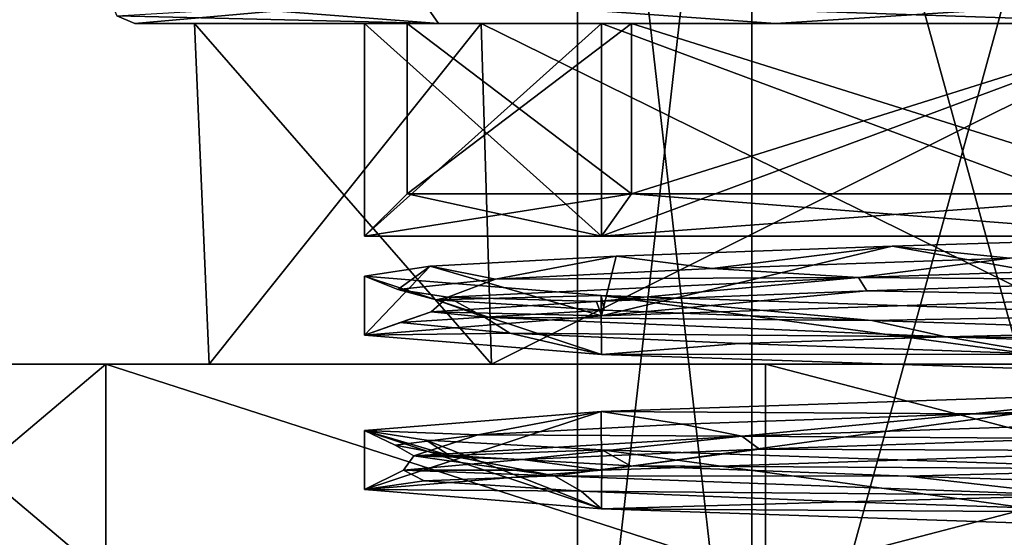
# Model space of a CAD drawing. Header units: millimetres. Extents: x -272 to 152, y 0 to 202.
# Tile 28 of 77: x -13.55 to -1.99, y 9.47 to 15.54. Entities that reach past the tile are written whole.
import ezdxf

# ---------------------------------------------------------------- set-up
doc = ezdxf.new("R2010")
doc.units = ezdxf.units.MM
doc.header["$LTSCALE"] = 65.185185
for name, color, linetype in [('1', 7, 'CONTINUOUS'), ('235', 7, 'CONTINUOUS'), ('236', 7, 'CONTINUOUS'), ('237', 7, 'CONTINUOUS'), ('238', 7, 'CONTINUOUS'), ('239', 7, 'CONTINUOUS'), ('245', 7, 'CONTINUOUS'), ('246', 7, 'CONTINUOUS'), ('29', 7, 'CONTINUOUS'), ('331', 7, 'CONTINUOUS'), ('332', 7, 'CONTINUOUS'), ('335', 7, 'CONTINUOUS'), ('336', 7, 'CONTINUOUS'), ('339', 7, 'CONTINUOUS'), ('340', 7, 'CONTINUOUS'), ('341', 7, 'CONTINUOUS'), ('342', 7, 'CONTINUOUS'), ('399', 7, 'CONTINUOUS'), ('400', 7, 'CONTINUOUS'), ('7', 7, 'CONTINUOUS'), ('8', 7, 'CONTINUOUS')]:
    doc.layers.add(name, color=color, linetype=linetype)

msp = doc.modelspace()

# ---------------------------------------------------------------- linework, layer by layer
at = {"layer": '1', "color": 7, "linetype": 'CONTINUOUS', "true_color": 0x141a1c}
for points in [[(-12.54, 11.5, -9.111), (-15.5, 11.5), (-8.01, 11.5, -8.01), (-12.54, 11.5, -9.111)], [(-15.5, 11.5), (-12.54, 11.5, 9.111), (-11.328, 11.5), (-15.5, 11.5)], [(-15.5, 11.5), (-11.328, 11.5), (-8.01, 11.5, -8.01), (-15.5, 11.5)], [(-4.79, 11.5, -14.741), (-12.54, 11.5, -9.111), (4.79, 11.5, -14.741), (-4.79, 11.5, -14.741)], [(4.79, 11.5, -14.741), (-12.54, 11.5, -9.111), (0, 11.5, -11.328), (4.79, 11.5, -14.741)], [(0, 11.5, -11.328), (-12.54, 11.5, -9.111), (-8.01, 11.5, -8.01), (0, 11.5, -11.328)], [(-12.54, 11.5, 9.111), (-4.79, 11.5, 14.741), (0, 11.5, 11.328), (-12.54, 11.5, 9.111)], [(-11.328, 11.5), (-12.54, 11.5, 9.111), (-8.01, 11.5, 8.01), (-11.328, 11.5)], [(-8.01, 11.5, 8.01), (-12.54, 11.5, 9.111), (0, 11.5, 11.328), (-8.01, 11.5, 8.01)], [(4.79, 11.5, 14.741), (12.54, 11.5, 9.111), (-4.79, 11.5, 14.741), (4.79, 11.5, 14.741)], [(-4.79, 11.5, 14.741), (12.54, 11.5, 9.111), (0, 11.5, 11.328), (-4.79, 11.5, 14.741)]]:
    msp.add_3dface(points, dxfattribs=at)
at = {"layer": '235', "linetype": 'CONTINUOUS'}
for points in [[(-4.95, 5, 4.95), (-7, 5), (-4.95, 23, 4.95), (-4.95, 5, 4.95)], [(-7, 5), (-7, 23), (-4.95, 23, 4.95), (-7, 5)], [(0, 5, 7), (-4.95, 5, 4.95), (0, 23, 7), (0, 5, 7)], [(-4.95, 5, 4.95), (-4.95, 23, 4.95), (0, 23, 7), (-4.95, 5, 4.95)]]:
    msp.add_3dface(points, dxfattribs=at)
at = {"layer": '236', "linetype": 'CONTINUOUS'}
for points in [[(-7, 5), (-4.95, 5, -4.95), (-7, 23), (-7, 5)], [(-4.95, 5, -4.95), (-4.95, 23, -4.95), (-7, 23), (-4.95, 5, -4.95)], [(-4.95, 5, -4.95), (0, 5, -7), (-4.95, 23, -4.95), (-4.95, 5, -4.95)], [(0, 5, -7), (0, 23, -7), (-4.95, 23, -4.95), (0, 5, -7)]]:
    msp.add_3dface(points, dxfattribs=at)
at = {"layer": '237', "linetype": 'CONTINUOUS'}
for points in [[(-1.921, 12.742, 8.945), (0.48, 13, 9.488), (-3.302, 12.883, 8.908), (-1.921, 12.742, 8.945)], [(-6.545, 12.766, 6.886), (-5.417, 12.62, 7.373), (-3.302, 12.883, 8.908), (-6.545, 12.766, 6.886)], [(-5.417, 12.62, 7.373), (-1.921, 12.742, 8.945), (-3.302, 12.883, 8.908), (-5.417, 12.62, 7.373)], [(-8.731, 12.649, 3.744), (-7.962, 12.498, 4.506), (-6.545, 12.766, 6.886), (-8.731, 12.649, 3.744)], [(-7.962, 12.498, 4.506), (-5.417, 12.62, 7.373), (-6.545, 12.766, 6.886), (-7.962, 12.498, 4.506)], [(-9.5, 12.532), (-9.11, 12.376, 0.849), (-8.731, 12.649, 3.744), (-9.5, 12.532)], [(-9.11, 12.376, 0.849), (-7.962, 12.498, 4.506), (-8.731, 12.649, 3.744), (-9.11, 12.376, 0.849)], [(-8.658, 12.254, -2.958), (-9.11, 12.376, 0.849), (-9.5, 12.532), (-8.658, 12.254, -2.958)], [(-6.72, 12.305, -6.715), (-8.658, 12.254, -2.958), (-9.5, 12.532), (-6.72, 12.305, -6.715)], [(-6.686, 12.132, -6.245), (-8.658, 12.254, -2.958), (-6.72, 12.305, -6.715), (-6.686, 12.132, -6.245)], [(-3.541, 12.01, -8.436), (-6.686, 12.132, -6.245), (-6.72, 12.305, -6.715), (-3.541, 12.01, -8.436)], [(0, 12.078, -9.5), (-3.541, 12.01, -8.436), (-6.72, 12.305, -6.715), (0, 12.078, -9.5)], [(0.226, 11.889, -9.146), (-3.541, 12.01, -8.436), (0, 12.078, -9.5), (0.226, 11.889, -9.146)], [(-6.722, 10.944, 6.713), (-2.352, 10.914, 8.841), (-0.002, 11.171, 9.5), (-6.722, 10.944, 6.713)], [(-2.352, 10.914, 8.841), (1.476, 11.036, 9.029), (-0.002, 11.171, 9.5), (-2.352, 10.914, 8.841)], [(-9.5, 10.718), (-8.171, 10.67, 4.115), (-6.722, 10.944, 6.713), (-9.5, 10.718)], [(-8.171, 10.67, 4.115), (-5.768, 10.792, 7.102), (-6.722, 10.944, 6.713), (-8.171, 10.67, 4.115)], [(-5.768, 10.792, 7.102), (-2.352, 10.914, 8.841), (-6.722, 10.944, 6.713), (-5.768, 10.792, 7.102)], [(-9.14, 10.548, 0.406), (-8.171, 10.67, 4.115), (-9.5, 10.718), (-9.14, 10.548, 0.406)], [(-8.504, 10.426, -3.374), (-9.14, 10.548, 0.406), (-9.5, 10.718), (-8.504, 10.426, -3.374)], [(-8.777, 10.605, -3.636), (-8.504, 10.426, -3.374), (-9.5, 10.718), (-8.777, 10.605, -3.636)], [(-6.713, 10.491, -6.722), (-8.504, 10.426, -3.374), (-8.777, 10.605, -3.636), (-6.713, 10.491, -6.722)], [(-6.376, 10.304, -6.562), (-8.504, 10.426, -3.374), (-6.713, 10.491, -6.722), (-6.376, 10.304, -6.562)], [(0.006, 10.264, -9.5), (-6.376, 10.304, -6.562), (-6.713, 10.491, -6.722), (0.006, 10.264, -9.5)], [(-3.128, 10.182, -8.598), (-6.376, 10.304, -6.562), (0.006, 10.264, -9.5), (-3.128, 10.182, -8.598)], [(0.669, 10.061, -9.125), (-3.128, 10.182, -8.598), (0.006, 10.264, -9.5), (0.669, 10.061, -9.125)]]:
    msp.add_3dface(points, dxfattribs=at)
at = {"layer": '238', "linetype": 'CONTINUOUS'}
for points in [[(-1.921, 12.742, 8.945), (-5.417, 12.62, 7.373), (-3.699, 12.518, 8.26), (-1.921, 12.742, 8.945)], [(3.407, 12.751, 8.384), (-1.921, 12.742, 8.945), (-3.699, 12.518, 8.26), (3.407, 12.751, 8.384)], [(3.407, 12.751, 8.384), (-3.699, 12.518, 8.26), (0.226, 12.483, 9.146), (3.407, 12.751, 8.384)], [(-5.417, 12.62, 7.373), (-7.962, 12.498, 4.506), (-3.699, 12.518, 8.26), (-5.417, 12.62, 7.373)], [(-7.962, 12.498, 4.506), (-9.11, 12.376, 0.849), (-8.524, 12.285, 3.041), (-7.962, 12.498, 4.506)], [(-3.699, 12.518, 8.26), (-7.962, 12.498, 4.506), (-8.524, 12.285, 3.041), (-3.699, 12.518, 8.26)], [(-3.699, 12.518, 8.26), (-8.524, 12.285, 3.041), (-6.775, 12.236, 6.149), (-3.699, 12.518, 8.26)], [(-3.601, 12.359, 8.411), (-3.699, 12.518, 8.26), (-6.775, 12.236, 6.149), (-3.601, 12.359, 8.411)], [(0.226, 12.483, 9.146), (-3.699, 12.518, 8.26), (-3.601, 12.359, 8.411), (0.226, 12.483, 9.146)], [(-9.11, 12.376, 0.849), (-8.658, 12.254, -2.958), (-8.524, 12.285, 3.041), (-9.11, 12.376, 0.849)], [(-8.524, 12.285, 3.041), (-8.092, 12.052, -4.053), (-8.719, 12.112, 2.771), (-8.524, 12.285, 3.041)], [(-6.775, 12.236, 6.149), (-8.524, 12.285, 3.041), (-8.719, 12.112, 2.771), (-6.775, 12.236, 6.149)], [(-8.524, 12.285, 3.041), (-8.658, 12.254, -2.958), (-8.092, 12.052, -4.053), (-8.524, 12.285, 3.041)], [(-8.658, 12.254, -2.958), (-6.686, 12.132, -6.245), (-8.092, 12.052, -4.053), (-8.658, 12.254, -2.958)], [(-8.719, 12.112, 2.771), (-8.092, 12.052, -4.053), (-9.082, 11.988, -1.109), (-8.719, 12.112, 2.771)], [(-9.082, 11.988, -1.109), (-8.092, 12.052, -4.053), (-7.796, 11.864, -4.789), (-9.082, 11.988, -1.109)], [(-6.686, 12.132, -6.245), (-3.541, 12.01, -8.436), (-8.092, 12.052, -4.053), (-6.686, 12.132, -6.245)], [(-8.092, 12.052, -4.053), (-3.541, 12.01, -8.436), (-2.669, 11.819, -8.648), (-8.092, 12.052, -4.053)], [(-8.092, 12.052, -4.053), (-2.669, 11.819, -8.648), (-7.796, 11.864, -4.789), (-8.092, 12.052, -4.053)], [(-3.541, 12.01, -8.436), (0.226, 11.889, -9.146), (-2.669, 11.819, -8.648), (-3.541, 12.01, -8.436)], [(-7.796, 11.864, -4.789), (-2.669, 11.819, -8.648), (-5.095, 11.74, -7.599), (-7.796, 11.864, -4.789)], [(-5.095, 11.74, -7.599), (-2.669, 11.819, -8.648), (-1.47, 11.616, -9.03), (-5.095, 11.74, -7.599)], [(0.226, 11.889, -9.146), (3.954, 11.767, -8.251), (-2.669, 11.819, -8.648), (0.226, 11.889, -9.146)], [(-2.669, 11.819, -8.648), (3.954, 11.767, -8.251), (4.4, 11.586, -7.908), (-2.669, 11.819, -8.648)], [(-2.669, 11.819, -8.648), (4.4, 11.586, -7.908), (-1.47, 11.616, -9.03), (-2.669, 11.819, -8.648)], [(1.476, 11.036, 9.029), (-2.352, 10.914, 8.841), (1.91, 10.887, 8.846), (1.476, 11.036, 9.029)], [(-2.352, 10.914, 8.841), (-5.768, 10.792, 7.102), (-5.068, 10.654, 7.498), (-2.352, 10.914, 8.841)], [(1.91, 10.887, 8.846), (-2.352, 10.914, 8.841), (-5.068, 10.654, 7.498), (1.91, 10.887, 8.846)], [(1.91, 10.887, 8.846), (-5.068, 10.654, 7.498), (-1.196, 10.624, 9.07), (1.91, 10.887, 8.846)], [(-5.768, 10.792, 7.102), (-8.171, 10.67, 4.115), (-5.068, 10.654, 7.498), (-5.768, 10.792, 7.102)], [(-8.171, 10.67, 4.115), (-9.14, 10.548, 0.406), (-8.921, 10.421, 1.525), (-8.171, 10.67, 4.115)], [(-5.068, 10.654, 7.498), (-8.171, 10.67, 4.115), (-8.921, 10.421, 1.525), (-5.068, 10.654, 7.498)], [(-5.068, 10.654, 7.498), (-8.921, 10.421, 1.525), (-7.647, 10.377, 5.022), (-5.068, 10.654, 7.498)], [(-4.863, 10.5, 7.75), (-5.068, 10.654, 7.498), (-7.647, 10.377, 5.022), (-4.863, 10.5, 7.75)], [(-1.196, 10.624, 9.07), (-5.068, 10.654, 7.498), (-4.863, 10.5, 7.75), (-1.196, 10.624, 9.07)], [(-9.14, 10.548, 0.406), (-8.504, 10.426, -3.374), (-8.921, 10.421, 1.525), (-9.14, 10.548, 0.406)], [(-8.921, 10.421, 1.525), (-7.271, 10.188, -5.388), (-9.044, 10.253, 1.384), (-8.921, 10.421, 1.525)], [(-7.647, 10.377, 5.022), (-8.921, 10.421, 1.525), (-9.044, 10.253, 1.384), (-7.647, 10.377, 5.022)], [(-8.921, 10.421, 1.525), (-8.504, 10.426, -3.374), (-7.271, 10.188, -5.388), (-8.921, 10.421, 1.525)], [(-8.504, 10.426, -3.374), (-6.376, 10.304, -6.562), (-7.271, 10.188, -5.388), (-8.504, 10.426, -3.374)], [(-6.376, 10.304, -6.562), (-3.128, 10.182, -8.598), (-7.271, 10.188, -5.388), (-6.376, 10.304, -6.562)], [(-9.044, 10.253, 1.384), (-7.271, 10.188, -5.388), (-8.799, 10.129, -2.506), (-9.044, 10.253, 1.384)], [(-8.799, 10.129, -2.506), (-7.271, 10.188, -5.388), (-6.958, 10.005, -5.941), (-8.799, 10.129, -2.506)], [(-7.271, 10.188, -5.388), (-3.128, 10.182, -8.598), (-1.137, 9.955, -8.978), (-7.271, 10.188, -5.388)], [(-7.271, 10.188, -5.388), (-1.137, 9.955, -8.978), (-6.958, 10.005, -5.941), (-7.271, 10.188, -5.388)], [(-3.128, 10.182, -8.598), (0.669, 10.061, -9.125), (-1.137, 9.955, -8.978), (-3.128, 10.182, -8.598)], [(-6.958, 10.005, -5.941), (-1.137, 9.955, -8.978), (-3.854, 9.881, -8.298), (-6.958, 10.005, -5.941)], [(-3.854, 9.881, -8.298), (-1.137, 9.955, -8.978), (-0.051, 9.757, -9.149), (-3.854, 9.881, -8.298)]]:
    msp.add_3dface(points, dxfattribs=at)
at = {"layer": '239', "linetype": 'CONTINUOUS'}
for points in [[(0.226, 12.483, 9.146), (-3.601, 12.359, 8.411), (0.002, 12.294, 9.5), (0.226, 12.483, 9.146)], [(-3.601, 12.359, 8.411), (-6.775, 12.236, 6.149), (-6.719, 12.067, 6.716), (-3.601, 12.359, 8.411)], [(0.002, 12.294, 9.5), (-3.601, 12.359, 8.411), (-6.719, 12.067, 6.716), (0.002, 12.294, 9.5)], [(-6.775, 12.236, 6.149), (-8.719, 12.112, 2.771), (-6.719, 12.067, 6.716), (-6.775, 12.236, 6.149)], [(-8.719, 12.112, 2.771), (-9.082, 11.988, -1.109), (-9.5, 11.84), (-8.719, 12.112, 2.771)], [(-8.719, 12.112, 2.771), (-9.5, 11.84), (-6.719, 12.067, 6.716), (-8.719, 12.112, 2.771)], [(-9.082, 11.988, -1.109), (-7.796, 11.864, -4.789), (-9.5, 11.84), (-9.082, 11.988, -1.109)], [(-9.5, 11.84), (-7.796, 11.864, -4.789), (-6.718, 11.613, -6.717), (-9.5, 11.84)], [(-7.796, 11.864, -4.789), (-5.095, 11.74, -7.599), (-6.718, 11.613, -6.717), (-7.796, 11.864, -4.789)], [(-5.095, 11.74, -7.599), (-1.47, 11.616, -9.03), (-6.718, 11.613, -6.717), (-5.095, 11.74, -7.599)], [(-6.718, 11.613, -6.717), (-1.47, 11.616, -9.03), (-0.001, 11.387, -9.5), (-6.718, 11.613, -6.717)], [(-1.196, 10.624, 9.07), (-4.863, 10.5, 7.75), (-0.001, 10.48, 9.5), (-1.196, 10.624, 9.07)], [(-4.863, 10.5, 7.75), (-7.647, 10.377, 5.022), (-6.719, 10.253, 6.716), (-4.863, 10.5, 7.75)], [(-0.001, 10.48, 9.5), (-4.863, 10.5, 7.75), (-6.719, 10.253, 6.716), (-0.001, 10.48, 9.5)], [(-7.647, 10.377, 5.022), (-9.044, 10.253, 1.384), (-6.719, 10.253, 6.716), (-7.647, 10.377, 5.022)], [(-9.044, 10.253, 1.384), (-8.799, 10.129, -2.506), (-9.5, 10.026), (-9.044, 10.253, 1.384)], [(-6.719, 10.253, 6.716), (-9.044, 10.253, 1.384), (-9.5, 10.026), (-6.719, 10.253, 6.716)], [(-8.799, 10.129, -2.506), (-6.958, 10.005, -5.941), (-9.5, 10.026), (-8.799, 10.129, -2.506)], [(-9.5, 10.026), (-6.958, 10.005, -5.941), (-6.717, 9.799, -6.718), (-9.5, 10.026)], [(-6.958, 10.005, -5.941), (-3.854, 9.881, -8.298), (-6.717, 9.799, -6.718), (-6.958, 10.005, -5.941)], [(-3.854, 9.881, -8.298), (-0.051, 9.757, -9.149), (-6.717, 9.799, -6.718), (-3.854, 9.881, -8.298)], [(-6.717, 9.799, -6.718), (-0.051, 9.757, -9.149), (0, 9.573, -9.5), (-6.717, 9.799, -6.718)]]:
    msp.add_3dface(points, dxfattribs=at)
at = {"layer": '245', "linetype": 'CONTINUOUS'}
for points in [[(-6.718, 13, -6.718), (-9.5, 13), (-6.364, 13.5, -6.364), (-6.718, 13, -6.718)], [(-6.364, 13.5, -6.364), (-9.5, 13), (-9, 13.5), (-6.364, 13.5, -6.364)], [(-9, 13.5), (-9.5, 13), (-6.718, 13, 6.718), (-9, 13.5)], [(-6.364, 13.5, 6.364), (-9, 13.5), (-6.718, 13, 6.718), (-6.364, 13.5, 6.364)], [(0, 13, -9.5), (-6.718, 13, -6.718), (0, 13.5, -9), (0, 13, -9.5)], [(0, 13.5, -9), (-6.718, 13, -6.718), (-6.364, 13.5, -6.364), (0, 13.5, -9)], [(0, 13, 9.5), (-6.364, 13.5, 6.364), (-6.718, 13, 6.718), (0, 13, 9.5)], [(0, 13.5, 9), (-6.364, 13.5, 6.364), (0, 13, 9.5), (0, 13.5, 9)]]:
    msp.add_3dface(points, dxfattribs=at)
at = {"layer": '246', "linetype": 'CONTINUOUS'}
for points in [[(-6.364, 13.5, -6.364), (-9, 13.5), (-6.364, 15.5, -6.364), (-6.364, 13.5, -6.364)], [(-9, 13.5), (-6.364, 13.5, 6.364), (-9, 15.5), (-9, 13.5)], [(-6.364, 15.5, -6.364), (-9, 13.5), (-9, 15.5), (-6.364, 15.5, -6.364)], [(-9, 15.5), (-6.364, 13.5, 6.364), (-6.364, 15.5, 6.364), (-9, 15.5)], [(0, 13.5, -9), (-6.364, 13.5, -6.364), (0, 15.5, -9), (0, 13.5, -9)], [(0, 15.5, -9), (-6.364, 13.5, -6.364), (-6.364, 15.5, -6.364), (0, 15.5, -9)], [(-6.364, 13.5, 6.364), (0, 13.5, 9), (-6.364, 15.5, 6.364), (-6.364, 13.5, 6.364)], [(0, 13.5, 9), (0, 15.5, 9), (-6.364, 15.5, 6.364), (0, 13.5, 9)]]:
    msp.add_3dface(points, dxfattribs=at)
at = {"layer": '29', "linetype": 'CONTINUOUS'}
for points in [[(-12.2, 15.5), (-8.634, 15.5, -8.619), (-11.5, 15.5), (-12.2, 15.5)], [(-8.634, 15.5, 8.619), (-12.2, 15.5), (-8.132, 15.5, 8.132), (-8.634, 15.5, 8.619)], [(-12.2, 15.5), (-11.5, 15.5), (-8.132, 15.5, 8.132), (-12.2, 15.5)], [(-11.5, 15.5), (-8.634, 15.5, -8.619), (-8.132, 15.5, -8.132), (-11.5, 15.5)], [(-8.634, 15.5, -8.619), (-4.674, 15.5, -11.269), (-8.132, 15.5, -8.132), (-8.634, 15.5, -8.619)], [(-4.674, 15.5, 11.269), (-8.634, 15.5, 8.619), (0, 15.5, 11.5), (-4.674, 15.5, 11.269)], [(0, 15.5, 11.5), (-8.634, 15.5, 8.619), (-8.132, 15.5, 8.132), (0, 15.5, 11.5)], [(-8.132, 15.5, -8.132), (-4.674, 15.5, -11.269), (0, 15.5, -11.5), (-8.132, 15.5, -8.132)], [(-4.674, 15.5, -11.269), (0, 15.5, -12.2), (0, 15.5, -11.5), (-4.674, 15.5, -11.269)], [(0, 15.5, 12.2), (-4.674, 15.5, 11.269), (0, 15.5, 11.5), (0, 15.5, 12.2)]]:
    msp.add_3dface(points, dxfattribs=at)
at = {"layer": '331', "linetype": 'CONTINUOUS'}
for points in [[(-8.839, 15.8, -8.839), (-12.2, 15.5), (-12.412, 15.588, 0), (-8.839, 15.8, -8.839)], [(-8.634, 15.5, -8.619), (-12.2, 15.5), (-8.839, 15.8, -8.839), (-8.634, 15.5, -8.619)], [(-4.674, 15.5, -11.269), (-8.634, 15.5, -8.619), (-8.839, 15.8, -8.839), (-4.674, 15.5, -11.269)], [(0, 15.8, -12.5), (-4.674, 15.5, -11.269), (-8.839, 15.8, -8.839), (0, 15.8, -12.5)], [(0, 15.5, -12.2), (-4.674, 15.5, -11.269), (0, 15.8, -12.5), (0, 15.5, -12.2)]]:
    msp.add_3dface(points, dxfattribs=at)
at = {"layer": '332', "linetype": 'CONTINUOUS'}
for points in [[(-8.634, 15.5, 8.619), (-8.839, 15.8, 8.839), (-12.5, 15.8), (-8.634, 15.5, 8.619)], [(-8.634, 15.5, 8.619), (-12.5, 15.8), (-12.412, 15.588, 0), (-8.634, 15.5, 8.619)], [(-8.634, 15.5, 8.619), (-4.674, 15.5, 11.269), (-8.839, 15.8, 8.839), (-8.634, 15.5, 8.619)], [(-4.674, 15.5, 11.269), (0, 15.5, 12.2), (-8.839, 15.8, 8.839), (-4.674, 15.5, 11.269)], [(0, 15.5, 12.2), (0, 15.8, 12.5), (-8.839, 15.8, 8.839), (0, 15.5, 12.2)], [(-12.2, 15.5), (-8.634, 15.5, 8.619), (-12.412, 15.588, 0), (-12.2, 15.5)]]:
    msp.add_3dface(points, dxfattribs=at)
at = {"layer": '335', "linetype": 'CONTINUOUS'}
for points in [[(-6.722, 10.944, 6.713), (-0.002, 11.171, 9.5), (-6.719, 10.253, 6.716), (-6.722, 10.944, 6.713)], [(-0.002, 11.171, 9.5), (-0.001, 10.48, 9.5), (-6.719, 10.253, 6.716), (-0.002, 11.171, 9.5)], [(-9.5, 10.718), (-6.722, 10.944, 6.713), (-9.5, 10.026), (-9.5, 10.718)], [(-6.722, 10.944, 6.713), (-6.719, 10.253, 6.716), (-9.5, 10.026), (-6.722, 10.944, 6.713)]]:
    msp.add_3dface(points, dxfattribs=at)
at = {"layer": '336', "linetype": 'CONTINUOUS'}
for points in [[(-6.718, 13, 6.718), (-9.5, 13), (-6.718, 15.5, 6.718), (-6.718, 13, 6.718)], [(-9.5, 13), (-9.5, 15.5), (-6.718, 15.5, 6.718), (-9.5, 13)], [(0, 13, 9.5), (-6.718, 13, 6.718), (0, 15.5, 9.5), (0, 13, 9.5)], [(0, 15.5, 9.5), (-6.718, 13, 6.718), (-6.718, 15.5, 6.718), (0, 15.5, 9.5)], [(-3.302, 12.883, 8.908), (0.48, 13, 9.488), (0.002, 12.294, 9.5), (-3.302, 12.883, 8.908)], [(-6.545, 12.766, 6.886), (-3.302, 12.883, 8.908), (-6.719, 12.067, 6.716), (-6.545, 12.766, 6.886)], [(-3.302, 12.883, 8.908), (0.002, 12.294, 9.5), (-6.719, 12.067, 6.716), (-3.302, 12.883, 8.908)], [(-8.731, 12.649, 3.744), (-6.545, 12.766, 6.886), (-6.719, 12.067, 6.716), (-8.731, 12.649, 3.744)], [(-9.5, 12.532), (-8.731, 12.649, 3.744), (-9.5, 11.84), (-9.5, 12.532)], [(-9.5, 11.84), (-8.731, 12.649, 3.744), (-6.719, 12.067, 6.716), (-9.5, 11.84)]]:
    msp.add_3dface(points, dxfattribs=at)
at = {"layer": '339', "linetype": 'CONTINUOUS'}
for points in [[(-8.777, 10.605, -3.636), (-9.5, 10.718), (-6.717, 9.799, -6.718), (-8.777, 10.605, -3.636)], [(-9.5, 10.718), (-9.5, 10.026), (-6.717, 9.799, -6.718), (-9.5, 10.718)], [(-6.713, 10.491, -6.722), (-8.777, 10.605, -3.636), (-6.717, 9.799, -6.718), (-6.713, 10.491, -6.722)], [(-6.713, 10.491, -6.722), (-6.717, 9.799, -6.718), (0, 9.573, -9.5), (-6.713, 10.491, -6.722)], [(0.006, 10.264, -9.5), (-6.713, 10.491, -6.722), (0, 9.573, -9.5), (0.006, 10.264, -9.5)]]:
    msp.add_3dface(points, dxfattribs=at)
at = {"layer": '340', "linetype": 'CONTINUOUS'}
for points in [[(-6.72, 12.305, -6.715), (-9.5, 12.532), (-6.718, 11.613, -6.717), (-6.72, 12.305, -6.715)], [(-9.5, 12.532), (-9.5, 11.84), (-6.718, 11.613, -6.717), (-9.5, 12.532)], [(0, 12.078, -9.5), (-6.72, 12.305, -6.715), (-0.001, 11.387, -9.5), (0, 12.078, -9.5)], [(-6.72, 12.305, -6.715), (-6.718, 11.613, -6.717), (-0.001, 11.387, -9.5), (-6.72, 12.305, -6.715)]]:
    msp.add_3dface(points, dxfattribs=at)
at = {"layer": '341', "linetype": 'CONTINUOUS'}
for points in [[(-9.5, 13), (-6.718, 13, -6.718), (-9.5, 15.5), (-9.5, 13)], [(-9.5, 15.5), (-6.718, 13, -6.718), (-6.718, 15.5, -6.718), (-9.5, 15.5)], [(-6.718, 13, -6.718), (0, 13, -9.5), (-6.718, 15.5, -6.718), (-6.718, 13, -6.718)], [(-6.718, 15.5, -6.718), (0, 13, -9.5), (0, 15.5, -9.5), (-6.718, 15.5, -6.718)]]:
    msp.add_3dface(points, dxfattribs=at)
at = {"layer": '342', "linetype": 'CONTINUOUS'}
for points in [[(-9, 15.5), (-6.364, 15.5, 6.364), (-9.5, 15.5), (-9, 15.5)], [(-9, 15.5), (-9.5, 15.5), (-6.718, 15.5, -6.718), (-9, 15.5)], [(-9.5, 15.5), (-6.364, 15.5, 6.364), (-6.718, 15.5, 6.718), (-9.5, 15.5)], [(-6.364, 15.5, -6.364), (-9, 15.5), (-6.718, 15.5, -6.718), (-6.364, 15.5, -6.364)], [(-6.364, 15.5, 6.364), (0, 15.5, 9), (-6.718, 15.5, 6.718), (-6.364, 15.5, 6.364)], [(0, 15.5, 9), (0, 15.5, 9.5), (-6.718, 15.5, 6.718), (0, 15.5, 9)], [(0, 15.5, -9), (-6.364, 15.5, -6.364), (-6.718, 15.5, -6.718), (0, 15.5, -9)], [(0, 15.5, -9), (-6.718, 15.5, -6.718), (0, 15.5, -9.5), (0, 15.5, -9)]]:
    msp.add_3dface(points, dxfattribs=at)
at = {"layer": '399', "linetype": 'CONTINUOUS'}
for points in [[(-11.328, 11.5), (-8.01, 11.5, 8.01), (-11.5, 15.5), (-11.328, 11.5)], [(-11.5, 15.5), (-8.01, 11.5, 8.01), (-8.132, 15.5, 8.132), (-11.5, 15.5)], [(-8.01, 11.5, 8.01), (0, 11.5, 11.328), (-8.132, 15.5, 8.132), (-8.01, 11.5, 8.01)], [(0, 11.5, 11.328), (0, 15.5, 11.5), (-8.132, 15.5, 8.132), (0, 11.5, 11.328)]]:
    msp.add_3dface(points, dxfattribs=at)
at = {"layer": '400', "linetype": 'CONTINUOUS'}
for points in [[(-11.328, 11.5), (-11.5, 15.5), (-8.132, 15.5, -8.132), (-11.328, 11.5)], [(-8.01, 11.5, -8.01), (-11.328, 11.5), (-8.132, 15.5, -8.132), (-8.01, 11.5, -8.01)], [(-8.01, 11.5, -8.01), (-8.132, 15.5, -8.132), (0, 15.5, -11.5), (-8.01, 11.5, -8.01)], [(0, 11.5, -11.328), (-8.01, 11.5, -8.01), (0, 15.5, -11.5), (0, 11.5, -11.328)]]:
    msp.add_3dface(points, dxfattribs=at)
at = {"layer": '7', "color": 7, "linetype": 'CONTINUOUS', "true_color": 0x141a1c}
for points in [[(-12.54, 11.5, 9.111), (-15.5, 11.5), (-12.54, 9, 9.111), (-12.54, 11.5, 9.111)], [(-15.5, 11.5), (-15.5, 9), (-12.54, 9, 9.111), (-15.5, 11.5)], [(-4.79, 11.5, 14.741), (-12.54, 11.5, 9.111), (-4.79, 9, 14.741), (-4.79, 11.5, 14.741)], [(-4.79, 9, 14.741), (-12.54, 11.5, 9.111), (-12.54, 9, 9.111), (-4.79, 9, 14.741)], [(4.79, 11.5, 14.741), (-4.79, 11.5, 14.741), (4.79, 9, 14.741), (4.79, 11.5, 14.741)], [(4.79, 9, 14.741), (-4.79, 11.5, 14.741), (-4.79, 9, 14.741), (4.79, 9, 14.741)]]:
    msp.add_3dface(points, dxfattribs=at)
at = {"layer": '8', "color": 7, "linetype": 'CONTINUOUS', "true_color": 0x141a1c}
for points in [[(-15.5, 11.5), (-12.54, 11.5, -9.111), (-15.5, 9), (-15.5, 11.5)], [(-15.5, 9), (-12.54, 11.5, -9.111), (-12.54, 9, -9.111), (-15.5, 9)], [(-12.54, 11.5, -9.111), (-4.79, 11.5, -14.741), (-4.79, 9, -14.741), (-12.54, 11.5, -9.111)], [(-12.54, 9, -9.111), (-12.54, 11.5, -9.111), (-4.79, 9, -14.741), (-12.54, 9, -9.111)], [(-4.79, 11.5, -14.741), (4.79, 11.5, -14.741), (-4.79, 9, -14.741), (-4.79, 11.5, -14.741)], [(-4.79, 9, -14.741), (4.79, 11.5, -14.741), (4.79, 9, -14.741), (-4.79, 9, -14.741)]]:
    msp.add_3dface(points, dxfattribs=at)

doc.saveas('drawing.dxf')
